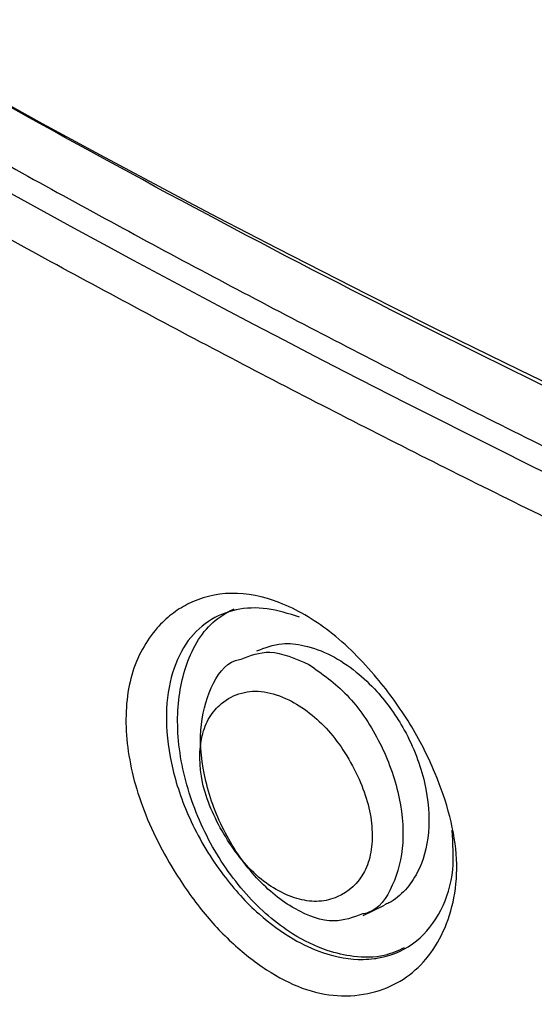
# Model space of a CAD drawing. Header units: millimetres. Extents: x 0 to 768, y 0 to 594.
# Tile 136 of 145: x 627.63 to 631.24, y 400.72 to 407.62. Entities that reach past the tile are written whole.
import ezdxf

# ---------------------------------------------------------------- set-up
doc = ezdxf.new("R2010")
doc.units = ezdxf.units.MM
doc.header["$LTSCALE"] = 2.75

msp = doc.modelspace()

# ---------------------------------------------------------------- linework, layer by layer
msp.add_line((630.0356, 401.3424), (630.1869, 401.4145))
for points in [[(626.189, 407.7874), (630.371, 405.376), (635.1414, 403.163), (640.3403, 401.2726)], [(626.1523, 407.1994), (630.479, 404.7017), (635.2379, 402.4688), (640.4238, 400.4975)]]:
    msp.add_open_spline(points, degree=3)
for points, knots in [([(640.3441, 401.2377), (638.9632, 401.759), (636.1713, 402.8129), (632.4853, 404.4625), (629.1865, 406.0917), (627.2832, 407.16), (626.3301, 407.695)], [0, 0, 0, 0, 0.275409, 0.556829, 0.778069, 1, 1, 1, 1]), ([(626.3337, 407.2859), (626.5497, 407.1619), (626.9821, 406.9139), (627.6403, 406.5461), (628.3059, 406.1814), (628.9794, 405.8202), (629.6606, 405.4623), (630.3491, 405.108), (631.0449, 404.7572), (631.7478, 404.4101), (632.4576, 404.0668), (633.1741, 403.7273), (633.8972, 403.3917), (634.6267, 403.0601), (635.3626, 402.7327), (636.1041, 402.4091), (636.6036, 402.1969), (636.8533, 402.0908)], [0, 0, 0, 0, 0.066356, 0.132789, 0.19929, 0.265853, 0.332469, 0.399131, 0.465832, 0.532564, 0.599321, 0.666096, 0.732881, 0.799671, 0.866458, 0.933237, 1, 1, 1, 1]), ([(640.3057, 400.2384), (640.0477, 400.3371), (639.5317, 400.5346), (638.7645, 400.8364), (638.0022, 401.1424), (637.2454, 401.4529), (636.494, 401.7676), (635.7484, 402.0866), (635.0087, 402.4098), (634.2749, 402.7371), (633.5473, 403.0684), (632.8261, 403.4037), (632.1113, 403.7429), (631.4032, 404.0859), (630.7019, 404.4326), (630.0076, 404.783), (629.3205, 405.1369), (628.6406, 405.4944), (627.9682, 405.8553), (627.3036, 406.2195), (626.6464, 406.5868), (626.2146, 406.8346), (625.9988, 406.9584)], [0, 0, 0, 0, 0.04993, 0.099893, 0.149886, 0.199904, 0.249944, 0.300001, 0.350072, 0.40015, 0.450233, 0.500315, 0.550392, 0.600458, 0.650509, 0.700539, 0.750544, 0.800518, 0.850456, 0.900353, 0.950203, 1, 1, 1, 1]), ([(629.4511, 403.5329), (629.5684, 403.4873), (629.8106, 403.3479), (630.1212, 403.0368), (630.3706, 402.6927), (630.5908, 402.2632), (630.7384, 401.7217), (630.6452, 401.2855), (630.4841, 401.0307), (630.3238, 400.886), (630.123, 400.7975), (629.8938, 400.7658), (629.6412, 400.8089), (629.3856, 400.9329), (629.1378, 401.1194), (628.9055, 401.3635), (628.6696, 401.7014), (628.4572, 402.1266), (628.3521, 402.6159), (628.3899, 403.0526), (628.5379, 403.3114), (628.6883, 403.4547), (628.8518, 403.558), (629.0993, 403.6248), (629.3347, 403.5781), (629.4511, 403.5329)], [0, 0, 0, 0, 0.048894, 0.099641, 0.14132, 0.18176, 0.250738, 0.318727, 0.353493, 0.387169, 0.421074, 0.458457, 0.49339, 0.52801, 0.563987, 0.599642, 0.636732, 0.693283, 0.746278, 0.800183, 0.856514, 0.878757, 0.900689, 0.951523, 1, 1, 1, 1]), ([(629.5893, 403.4332), (629.5129, 403.4569), (629.357, 403.5052), (629.1374, 403.4943), (628.9399, 403.4136), (628.781, 403.2531), (628.6767, 403.0168), (628.6419, 402.714), (628.6873, 402.3634), (628.8217, 401.9841), (629.0349, 401.6299), (629.2883, 401.3529), (629.5301, 401.1758), (629.7799, 401.0602), (629.9732, 401.0277), (630.1029, 401.0374), (630.2376, 401.0594), (630.419, 401.1419), (630.5913, 401.3632), (630.68, 401.6365), (630.666, 401.8452), (630.6597, 401.9397)], [0, 0, 0, 0, 0.0482417, 0.0985043, 0.1508073, 0.2051685, 0.2616044, 0.3201305, 0.3807614, 0.4435109, 0.5124339, 0.572899, 0.6248735, 0.668329, 0.7294362, 0.7472122, 0.756403, 0.8237963, 0.8880947, 0.9493272, 1, 1, 1, 1]), ([(630.3247, 401.1151), (630.2785, 401.0942), (630.17, 401.0452), (629.9822, 401.0464), (629.7649, 401.0943), (629.5021, 401.22), (629.2033, 401.4771), (628.9347, 401.8673), (628.7637, 402.3148), (628.7138, 402.7585), (628.7924, 403.1532), (628.9508, 403.3968), (629.0914, 403.4709), (629.1311, 403.4918)], [0, 0, 0, 0, 0.053758, 0.126193, 0.185243, 0.262995, 0.375309, 0.48839, 0.602295, 0.717078, 0.827362, 0.951348, 1, 1, 1, 1]), ([(629.2904, 403.1957), (629.3473, 403.218), (629.4493, 403.258), (629.6314, 403.2378), (629.8094, 403.1736), (629.9832, 403.0594), (630.1633, 402.8891), (630.3101, 402.684), (630.4139, 402.4607), (630.4894, 402.215), (630.5125, 401.9201), (630.4428, 401.6692), (630.3338, 401.5153), (630.2516, 401.4436), (630.196, 401.4206), (630.186, 401.4165)], [0, 0, 0, 0, 0.086683, 0.155133, 0.235242, 0.311043, 0.378013, 0.485039, 0.549458, 0.612654, 0.734858, 0.850527, 0.915416, 0.984853, 1, 1, 1, 1]), ([(629.1793, 403.1383), (629.2443, 403.1635), (629.3869, 403.2188), (629.561, 403.1424), (629.6557, 403.1008)], [0, 0, 0, 0, 0.455981, 1, 1, 1, 1]), ([(630.0319, 401.3522), (629.967, 401.3282), (629.8247, 401.2757), (629.5531, 401.3699), (629.2804, 401.5884), (629.0554, 401.9109), (628.915, 402.2824), (628.8782, 402.652), (628.9575, 402.9467), (629.0714, 403.1168), (629.1661, 403.1357), (629.1793, 403.1383)], [0, 0, 0, 0, 0.104772, 0.229772, 0.354772, 0.479772, 0.604772, 0.729772, 0.854772, 0.979772, 1, 1, 1, 1]), ([(629.6557, 403.1008), (629.7476, 403.0364), (629.9314, 402.9074), (630.1556, 402.5781), (630.2962, 402.2084), (630.333, 401.8384), (630.2537, 401.5438), (630.1398, 401.3737), (630.0451, 401.3548), (630.0319, 401.3522)], [0, 0, 0, 0, 0.16229, 0.324579, 0.486869, 0.649158, 0.811448, 0.973737, 1, 1, 1, 1]), ([(629.5137, 402.8523), (629.4554, 402.881), (629.3389, 402.9209), (629.175, 402.9102), (629.0472, 402.8405), (628.9526, 402.7365), (628.8848, 402.5612), (628.8829, 402.2717), (629.0446, 401.9049), (629.2891, 401.5881), (629.5437, 401.4543), (629.7305, 401.4334), (629.8997, 401.4767), (630.0345, 401.5941), (630.0961, 401.7816), (630.1039, 401.9434), (630.0768, 402.1193), (630.0088, 402.3027), (629.9145, 402.4799), (629.7963, 402.6403), (629.6603, 402.7678), (629.5634, 402.8279), (629.5137, 402.8523)], [0, 0, 0, 0, 0.04638, 0.092283, 0.142017, 0.181392, 0.219425, 0.295581, 0.374562, 0.453561, 0.530114, 0.568083, 0.607657, 0.687554, 0.725647, 0.764572, 0.802575, 0.841248, 0.883533, 0.922456, 0.960421, 1, 1, 1, 1])]:
    msp.add_open_spline(points, degree=3, knots=knots)

doc.saveas('drawing.dxf')
